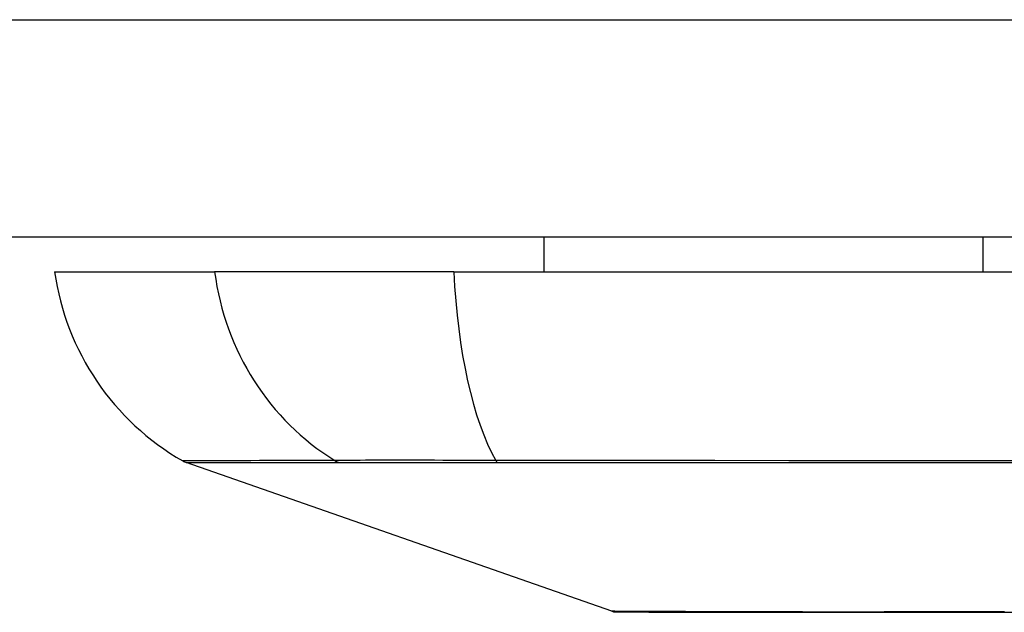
# Model space of a CAD drawing. Header units: inches. Extents: x 17 to 386, y 34 to 183.
# Tile 18 of 139: x 86.649 to 87.097, y 34.015 to 34.285. Entities that reach past the tile are written whole.
import ezdxf

# ---------------------------------------------------------------- set-up
doc = ezdxf.new("R2010")
doc.units = ezdxf.units.IN
doc.header["$MEASUREMENT"] = 0
doc.layers.add('Visible Edges(ANSI)', color=7, linetype='Continuous', lineweight=25)
doc.layers.add('Visible Tangent Edges(ANSI)', color=7, linetype='Continuous', lineweight=25)

msp = doc.modelspace()

# ---------------------------------------------------------------- linework, layer by layer
at = {"layer": 'Visible Edges(ANSI)'}
for p, q in [((88.60001517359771, 34.18578560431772), (16.99501517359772, 34.18578560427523)), ((86.8872198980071, 34.18578560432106), (86.88721989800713, 34.170037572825)), ((87.08693055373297, 34.18578560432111), (87.08693055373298, 34.17003757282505)), ((86.66477895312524, 34.17003757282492), (86.73754140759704, 34.17003757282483)), ((86.84632715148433, 34.17003757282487), (86.73754140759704, 34.17003757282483)), ((86.8463271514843, 34.17003757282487), (87.70370319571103, 34.17003757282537)), ((86.91820636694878, 34.01539309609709), (86.72467112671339, 34.08313043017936))]:
    msp.add_line(p, q, dxfattribs=at)
at = {"layer": 'Visible Edges(ANSI)', "flags": 128}
msp.add_lwpolyline([(86.91981722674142, 34.01511685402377), (86.92024788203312, 34.01511553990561), (86.92153766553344, 34.01511169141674), (86.92367939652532, 34.01510540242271), (86.92665836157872, 34.01509686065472), (86.93046275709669, 34.01508639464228), (86.93510105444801, 34.01507409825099), (86.94057355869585, 34.0150603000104), (86.94686726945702, 34.01504532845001), (86.95396292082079, 34.0150294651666), (86.96183441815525, 34.0150130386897), (86.97045069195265, 34.01499633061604), (86.97977318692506, 34.01497952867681), (86.989776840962, 34.01496291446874), (87.00047012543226, 34.01494625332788), (87.0118347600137, 34.01493362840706), (87.02383167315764, 34.01492945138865), (87.03642383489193, 34.0149339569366), (87.0496001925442, 34.01494691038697), (87.06332350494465, 34.01496328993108), (87.0775417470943, 34.01497990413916), (87.09223853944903, 34.01499665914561), (87.10742785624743, 34.01501332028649)], dxfattribs=at)
at = {"layer": 'Visible Edges(ANSI)'}
for centre, radius, start, end in [((86.78175652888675, 34.18635549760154), 0.1181102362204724, 187.9412965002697, 240.1831145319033), ((86.72792260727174, 34.09242037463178), 0.0098425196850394, 240.1831145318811, 250.7099537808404), ((86.91983210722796, 34.02003806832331), 0.0049212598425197, 250.7099537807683, 269.8268552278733)]:
    msp.add_arc(centre, radius, start, end, dxfattribs=at)
at = {"layer": 'Visible Tangent Edges(ANSI)'}
for p, q in [((16.99501517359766, 34.28478560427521), (88.60001517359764, 34.28478560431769)), ((86.79429057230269, 34.08309482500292), (86.79445924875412, 34.08309430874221)), ((86.86620789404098, 34.08309430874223), (86.86668003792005, 34.08309482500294))]:
    msp.add_line(p, q, dxfattribs=at)
at = {"layer": 'Visible Tangent Edges(ANSI)', "flags": 128}
for points in [[(86.79219713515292, 34.08408299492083), (86.78663649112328, 34.08405863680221), (86.78126508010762, 34.08405563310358), (86.77613401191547, 34.08404380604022), (86.77123235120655, 34.08403118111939), (86.76656042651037, 34.08401879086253), (86.76212006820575, 34.08400658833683), (86.75791287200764, 34.08399471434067), (86.75394038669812, 34.08398316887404), (86.75020416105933, 34.08397199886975), (86.7467054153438, 34.08396125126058), (86.74344513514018, 34.08395101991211), (86.74042425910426, 34.08394130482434), (86.73764386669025, 34.08393215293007), (86.73510480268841, 34.08392365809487), (86.73280739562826, 34.08391582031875), (86.73075197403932, 34.08390868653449), (86.72893877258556, 34.08390225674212), (86.72736811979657, 34.08389667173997), (86.72604010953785, 34.08389188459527), (86.72495450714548, 34.08388794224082), (86.72411089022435, 34.08388484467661), (86.72350888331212, 34.08388263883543), (86.72314806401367, 34.0838812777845), (86.72302805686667, 34.08388085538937)], [(86.72467065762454, 34.0831304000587), (86.72479188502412, 34.08313025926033), (86.72515631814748, 34.0831298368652), (86.7257642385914, 34.08312913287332), (86.7266160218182, 34.0831281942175), (86.7277120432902, 34.08312697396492), (86.72905263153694, 34.0831255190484), (86.73063797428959, 34.08312387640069), (86.73246774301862, 34.08312209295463), (86.7345414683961, 34.08312012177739), (86.73685872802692, 34.08311805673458), (86.73941914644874, 34.08311589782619), (86.74222206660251, 34.083113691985), (86.74526650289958, 34.08311148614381), (86.7485512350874, 34.08310932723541), (86.7520750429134, 34.08310716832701), (86.7558367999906, 34.08310515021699), (86.75983500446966, 34.08310322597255), (86.76406796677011, 34.08310144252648), (86.76853390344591, 34.08309984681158), (86.77323103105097, 34.08309839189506), (86.77815742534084, 34.08309717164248), (86.78330843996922, 34.08309618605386), (86.7886563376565, 34.08309538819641), (86.79429057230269, 34.08309482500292)], [(86.86543125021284, 34.08408299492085), (86.86123649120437, 34.08409444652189), (86.85710283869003, 34.08410467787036), (86.85303601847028, 34.08411373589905), (86.84904189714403, 34.08412166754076), (86.84512620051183, 34.08412851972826), (86.84129498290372, 34.08413443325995), (86.83755364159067, 34.08413936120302), (86.83390715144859, 34.08414335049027), (86.83036044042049, 34.08414644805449), (86.8269183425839, 34.08414860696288), (86.82358583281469, 34.08414992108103), (86.8203677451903, 34.08415034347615), (86.81726905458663, 34.08414987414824), (86.81429478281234, 34.08414856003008), (86.81144952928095, 34.08414644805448), (86.80873662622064, 34.08414344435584), (86.80615945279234, 34.08413954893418), (86.8037213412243, 34.08413466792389), (86.80142548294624, 34.084128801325), (86.79927530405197, 34.08412185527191), (86.79727408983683, 34.08411387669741), (86.79542507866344, 34.08410477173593), (86.79373164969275, 34.08409449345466), (86.79219713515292, 34.08408299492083)], [(86.79445924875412, 34.08309430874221), (86.79600174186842, 34.08309416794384), (86.79769456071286, 34.08309416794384), (86.79953474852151, 34.08309426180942), (86.80151925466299, 34.08309444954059), (86.80364516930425, 34.08309468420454), (86.80590944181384, 34.08309496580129), (86.80830916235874, 34.08309529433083), (86.8108413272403, 34.08309557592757), (86.81350297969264, 34.08309581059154), (86.8162910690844, 34.0830959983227), (86.81920259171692, 34.08309609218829), (86.82223322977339, 34.08309613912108), (86.82537828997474, 34.08309609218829), (86.82863326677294, 34.08309595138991), (86.8319937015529, 34.08309581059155), (86.83545494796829, 34.08309562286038), (86.83901254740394, 34.08309538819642), (86.84266199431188, 34.08309515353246), (86.8463986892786, 34.08309487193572), (86.85021761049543, 34.08309459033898), (86.8541132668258, 34.08309435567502), (86.85808040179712, 34.08309421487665), (86.86211371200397, 34.08309416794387), (86.86620789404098, 34.08309430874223)], [(87.65165047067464, 34.08405558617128), (87.61834625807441, 34.08403108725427), (87.58472088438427, 34.08400644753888), (87.55081297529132, 34.08398298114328), (87.5166617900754, 34.08396106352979), (87.48230773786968, 34.08394107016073), (87.44779169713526, 34.08392342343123), (87.41315502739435, 34.08390845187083), (87.37843904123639, 34.08389648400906), (87.34369524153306, 34.08388780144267), (87.30895886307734, 34.08388254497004), (87.27423212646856, 34.08388085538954), (87.23951666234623, 34.08388268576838), (87.20481326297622, 34.08388817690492), (87.17015224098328, 34.08389704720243), (87.13557372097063, 34.08390906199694), (87.10111782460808, 34.08392398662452), (87.06682450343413, 34.08394158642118), (87.03269915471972, 34.08396148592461), (86.9987555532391, 34.0839832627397), (86.9650333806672, 34.08400663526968), (86.93155605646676, 34.08403118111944), (86.89834695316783, 34.08405657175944), (86.86543125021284, 34.08408299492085)], [(86.86668003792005, 34.08309482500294), (86.899468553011, 34.0830961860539), (86.93255488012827, 34.0830983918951), (86.96591381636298, 34.08310144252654), (86.99952245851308, 34.08310515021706), (87.03335708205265, 34.0831092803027), (87.0673780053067, 34.0831136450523), (87.1015717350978, 34.08311791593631), (87.13593192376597, 34.08312195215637), (87.17041797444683, 34.08312537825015), (87.2049890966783, 34.08312810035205), (87.239604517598, 34.08312983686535), (87.27423314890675, 34.08313040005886), (87.3088730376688, 34.08312983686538), (87.34352147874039, 34.0831282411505), (87.37817520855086, 34.08312561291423), (87.41279827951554, 34.0831221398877), (87.4473385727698, 34.08311810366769), (87.48175416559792, 34.08311373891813), (87.51600341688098, 34.08310932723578), (87.5500452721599, 34.08310519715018), (87.5838392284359, 34.0831014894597), (87.61734630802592, 34.0830984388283), (87.6505217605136, 34.08309618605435)], [(87.00155591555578, 34.01508850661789), (86.99504040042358, 34.01510446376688), (86.98875574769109, 34.01512089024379), (86.98270700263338, 34.01513759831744), (86.97689923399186, 34.01515454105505), (86.97133753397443, 34.01517162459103), (86.96602697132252, 34.01518880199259), (86.96097261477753, 34.01520588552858), (86.95617955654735, 34.01522287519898), (86.95165284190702, 34.01523963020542), (86.94739756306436, 34.01525605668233), (86.94341881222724, 34.01527210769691), (86.93972163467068, 34.01528768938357), (86.93631109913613, 34.01530270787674), (86.93319074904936, 34.01531692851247), (86.93036142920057, 34.01533021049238), (86.92782445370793, 34.01534245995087), (86.9255810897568, 34.01535358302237), (86.92363262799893, 34.01536348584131), (86.92198033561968, 34.0153720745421), (86.92062550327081, 34.01537934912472), (86.9195694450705, 34.01538516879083), (86.91881340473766, 34.01538943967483), (86.91835869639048, 34.01539211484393), (86.91820656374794, 34.01539305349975)], [(87.0461421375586, 34.0150885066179), (87.04413479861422, 34.01508465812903), (87.04213970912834, 34.01508113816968), (87.04015700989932, 34.01507794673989), (87.03818679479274, 34.01507508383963), (87.0362291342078, 34.01507254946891), (87.03428416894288, 34.01507039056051), (87.03235194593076, 34.01506856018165), (87.03043262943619, 34.01506705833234), (87.02852626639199, 34.01506583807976), (87.02663297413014, 34.01506504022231), (87.02475286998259, 34.01506452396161), (87.02288604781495, 34.01506433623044), (87.02103257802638, 34.01506452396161), (87.01919260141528, 34.01506499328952), (87.01736618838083, 34.01506583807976), (87.015553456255, 34.01506701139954), (87.01375449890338, 34.01506851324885), (87.01196941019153, 34.0150703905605), (87.01019830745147, 34.01507254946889), (87.00844128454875, 34.01507508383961), (87.00669841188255, 34.01507789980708), (87.00496983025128, 34.01508109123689), (87.0032556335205, 34.01508461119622), (87.00155591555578, 34.01508850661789)], [(87.096756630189, 34.01518795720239), (87.0791804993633, 34.01515397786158), (87.06229804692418, 34.01512070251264), (87.0461421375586, 34.0150885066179)]]:
    msp.add_lwpolyline(points, dxfattribs=at)
at = {"layer": 'Visible Tangent Edges(ANSI)'}
for centre, major_axis, ratio, start_param, end_param in [((86.84796764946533, 34.18635549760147), (4.22e-14, 0.1181102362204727), 0.943994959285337, 1.709398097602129, 2.617757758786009), ((86.88492505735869, 34.18635549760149), (5.75e-14, -0.1181102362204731), 0.3299598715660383, 4.850990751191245, 5.759350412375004), ((86.79684466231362, 34.09260568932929), (7.83164027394e-05, -0.0098422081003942), 0.9454627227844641, 5.751833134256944, 6.015540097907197), ((86.86705575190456, 34.09260568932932), (-2.69814242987e-05, -0.0098424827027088), 0.3257200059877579, 5.760249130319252, 6.023956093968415)]:
    msp.add_ellipse(centre, major_axis=major_axis, ratio=ratio, start_param=start_param, end_param=end_param, dxfattribs=at)

doc.saveas('drawing.dxf')
